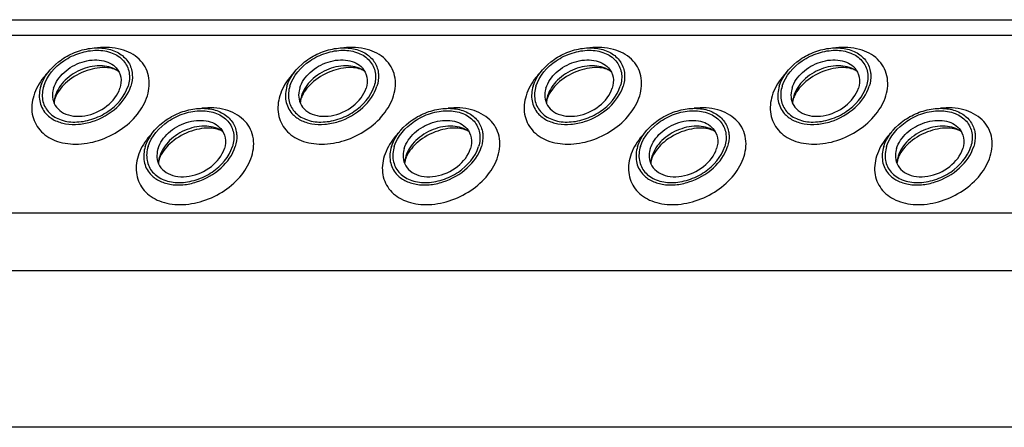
# Model space of a CAD drawing. Header units: millimetres. Extents: x 0 to 2100, y 0 to 2970.
# Tile 8 of 28: x 1673 to 1721, y 879 to 899. Entities that reach past the tile are written whole.
import ezdxf

# ---------------------------------------------------------------- set-up
doc = ezdxf.new("R2010")
doc.units = ezdxf.units.MM
doc.header["$LTSCALE"] = 193.6
doc.layers.get('0').update_dxf_attribs({"linetype": 'CONTINUOUS'})

msp = doc.modelspace()

# ---------------------------------------------------------------- linework, layer by layer
at = {"color": 7, "linetype": 'CONTINUOUS'}
for p, q in [((1520.168, 899.17), (1747.758, 899.17)), ((1757.474, 879.372), (1529.884, 879.372))]:
    msp.add_line(p, q, dxfattribs=at)
at = {"color": 9, "linetype": 'CONTINUOUS'}
for p, q in [((1520.54, 898.413), (1748.13, 898.413)), ((1524.768, 889.797), (1752.358, 889.797)), ((1526.147, 886.987), (1753.737, 886.987))]:
    msp.add_line(p, q, dxfattribs=at)
at = {"color": 7, "linetype": 'CONTINUOUS'}
for centre, radius, start, end in [((1675.787, 895.073), 1.361, 162.7878, 168.4706), ((1687.752, 895.073), 1.361, 162.7878, 168.4706), ((1699.717, 895.073), 1.361, 162.7878, 168.4706), ((1711.682, 895.073), 1.361, 162.7878, 168.4706), ((1675.721, 895.087), 1.294, 168.5133, 169.2517), ((1687.686, 895.087), 1.294, 168.5133, 169.2517), ((1699.651, 895.087), 1.294, 168.5133, 169.2517), ((1711.616, 895.087), 1.294, 168.5133, 169.2517), ((1680.796, 892.15), 1.294, 168.5133, 169.2517), ((1680.862, 892.135), 1.361, 162.7878, 168.4706), ((1692.761, 892.15), 1.294, 168.5133, 169.2517), ((1692.827, 892.135), 1.361, 162.7878, 168.4706), ((1704.726, 892.15), 1.294, 168.5133, 169.2517), ((1704.792, 892.135), 1.361, 162.7878, 168.4706), ((1716.691, 892.15), 1.294, 168.5133, 169.2517), ((1716.756, 892.135), 1.361, 162.7878, 168.4706)]:
    msp.add_arc(centre, radius, start, end, dxfattribs=at)
for points, knots in [([(1673.785, 895.942), (1673.928, 896.405), (1674.437, 897.038), (1675.315, 897.561), (1676.074, 897.795), (1676.825, 897.824), (1677.493, 897.64), (1678.001, 897.245), (1678.172, 896.866), (1678.21, 896.675)], [0, 0, 0, 0, 0.256023, 0.397887, 0.538537, 0.670709, 0.789982, 0.897281, 1, 1, 1, 1]), ([(1673.923, 895.942), (1674.078, 896.444), (1674.673, 897.112), (1675.539, 897.527), (1676.094, 897.661), (1676.625, 897.706), (1677.243, 897.612), (1677.839, 897.226), (1678.135, 896.605), (1678.088, 896.155), (1678.022, 895.942)], [0, 0, 0, 0, 0.262644, 0.40739, 0.478548, 0.547163, 0.673046, 0.784041, 0.88848, 1, 1, 1, 1]), ([(1685.75, 895.942), (1685.893, 896.405), (1686.402, 897.038), (1687.28, 897.561), (1688.039, 897.795), (1688.79, 897.824), (1689.458, 897.64), (1689.966, 897.245), (1690.137, 896.866), (1690.175, 896.675)], [0, 0, 0, 0, 0.256023, 0.397887, 0.538537, 0.670709, 0.789982, 0.897281, 1, 1, 1, 1]), ([(1685.888, 895.942), (1686.043, 896.444), (1686.638, 897.112), (1687.504, 897.527), (1688.059, 897.661), (1688.59, 897.706), (1689.208, 897.612), (1689.804, 897.226), (1690.1, 896.605), (1690.053, 896.155), (1689.987, 895.942)], [0, 0, 0, 0, 0.262644, 0.40739, 0.478548, 0.547163, 0.673046, 0.784041, 0.88848, 1, 1, 1, 1]), ([(1697.715, 895.942), (1697.858, 896.405), (1698.367, 897.038), (1699.245, 897.561), (1700.004, 897.795), (1700.755, 897.824), (1701.423, 897.64), (1701.931, 897.245), (1702.102, 896.866), (1702.14, 896.675)], [0, 0, 0, 0, 0.256023, 0.397887, 0.538537, 0.670709, 0.789982, 0.897281, 1, 1, 1, 1]), ([(1697.853, 895.942), (1698.008, 896.444), (1698.603, 897.112), (1699.469, 897.527), (1700.024, 897.661), (1700.555, 897.706), (1701.173, 897.612), (1701.769, 897.226), (1702.065, 896.605), (1702.018, 896.155), (1701.952, 895.942)], [0, 0, 0, 0, 0.262644, 0.40739, 0.478548, 0.547163, 0.673046, 0.784041, 0.88848, 1, 1, 1, 1]), ([(1709.68, 895.942), (1709.823, 896.405), (1710.332, 897.038), (1711.21, 897.561), (1711.969, 897.795), (1712.72, 897.824), (1713.388, 897.64), (1713.896, 897.245), (1714.067, 896.866), (1714.104, 896.675)], [0, 0, 0, 0, 0.256023, 0.397887, 0.538537, 0.670709, 0.789982, 0.897281, 1, 1, 1, 1]), ([(1709.818, 895.942), (1709.973, 896.444), (1710.568, 897.112), (1711.434, 897.527), (1711.989, 897.661), (1712.52, 897.706), (1713.138, 897.612), (1713.734, 897.226), (1714.03, 896.605), (1713.983, 896.155), (1713.917, 895.942)], [0, 0, 0, 0, 0.262644, 0.40739, 0.478548, 0.547163, 0.673046, 0.784041, 0.88848, 1, 1, 1, 1]), ([(1674.407, 895.849), (1674.496, 896.139), (1674.892, 896.687), (1675.614, 897.094), (1676.262, 897.23), (1676.73, 897.217), (1677.143, 897.088), (1677.366, 896.922), (1677.452, 896.825)], [0, 0, 0, 0, 0.246509, 0.519762, 0.654244, 0.780195, 0.89511, 1, 1, 1, 1]), ([(1677.565, 896.662), (1677.342, 896.829), (1676.726, 897.006), (1675.95, 896.857), (1675.357, 896.559), (1674.855, 896.167), (1674.575, 895.763), (1674.487, 895.476)], [0, 0, 0, 0, 0.224625, 0.486047, 0.622957, 0.757186, 1, 1, 1, 1]), ([(1686.371, 895.849), (1686.461, 896.139), (1686.857, 896.687), (1687.578, 897.094), (1688.227, 897.23), (1688.695, 897.217), (1689.108, 897.088), (1689.331, 896.922), (1689.417, 896.825)], [0, 0, 0, 0, 0.246509, 0.519762, 0.654244, 0.780195, 0.89511, 1, 1, 1, 1]), ([(1689.53, 896.662), (1689.307, 896.829), (1688.691, 897.006), (1687.915, 896.857), (1687.322, 896.559), (1686.82, 896.167), (1686.54, 895.763), (1686.452, 895.476)], [0, 0, 0, 0, 0.224625, 0.486047, 0.622957, 0.757186, 1, 1, 1, 1]), ([(1698.336, 895.849), (1698.426, 896.139), (1698.822, 896.687), (1699.543, 897.094), (1700.192, 897.23), (1700.66, 897.217), (1701.073, 897.088), (1701.296, 896.922), (1701.382, 896.825)], [0, 0, 0, 0, 0.246509, 0.519762, 0.654244, 0.780195, 0.89511, 1, 1, 1, 1]), ([(1701.495, 896.662), (1701.272, 896.829), (1700.656, 897.006), (1699.879, 896.857), (1699.287, 896.559), (1698.785, 896.167), (1698.505, 895.763), (1698.417, 895.476)], [0, 0, 0, 0, 0.224625, 0.486047, 0.622957, 0.757186, 1, 1, 1, 1]), ([(1710.301, 895.849), (1710.391, 896.139), (1710.786, 896.687), (1711.508, 897.094), (1712.157, 897.23), (1712.625, 897.217), (1713.038, 897.088), (1713.261, 896.922), (1713.347, 896.825)], [0, 0, 0, 0, 0.246509, 0.519762, 0.654244, 0.780195, 0.89511, 1, 1, 1, 1]), ([(1713.459, 896.662), (1713.237, 896.829), (1712.621, 897.006), (1711.844, 896.857), (1711.252, 896.559), (1710.75, 896.167), (1710.47, 895.763), (1710.382, 895.476)], [0, 0, 0, 0, 0.224625, 0.486047, 0.622957, 0.757186, 1, 1, 1, 1]), ([(1677.565, 896.662), (1677.506, 896.706), (1677.33, 896.79), (1676.812, 896.886), (1675.98, 896.745), (1675.095, 896.255), (1674.639, 895.734), (1674.516, 895.462)], [0, 0, 0, 0, 0.06197, 0.161076, 0.439025, 0.749133, 1, 1, 1, 1]), ([(1677.452, 896.825), (1677.562, 896.7), (1677.72, 896.374), (1677.682, 896.018), (1677.63, 895.849)], [0, 0, 0, 0, 0.48372, 1, 1, 1, 1]), ([(1678.21, 896.675), (1678.221, 896.617), (1678.252, 896.372), (1678.215, 896.121), (1678.16, 895.942)], [0, 0, 0, 0, 0.240827, 1, 1, 1, 1]), ([(1689.53, 896.662), (1689.471, 896.706), (1689.294, 896.79), (1688.777, 896.886), (1687.945, 896.745), (1687.06, 896.255), (1686.604, 895.734), (1686.481, 895.462)], [0, 0, 0, 0, 0.06197, 0.161076, 0.439025, 0.749133, 1, 1, 1, 1]), ([(1689.417, 896.825), (1689.526, 896.7), (1689.685, 896.374), (1689.647, 896.018), (1689.595, 895.849)], [0, 0, 0, 0, 0.48372, 1, 1, 1, 1]), ([(1690.175, 896.675), (1690.186, 896.617), (1690.217, 896.372), (1690.18, 896.121), (1690.125, 895.942)], [0, 0, 0, 0, 0.240827, 1, 1, 1, 1]), ([(1701.495, 896.662), (1701.436, 896.706), (1701.259, 896.79), (1700.742, 896.886), (1699.91, 896.745), (1699.025, 896.255), (1698.569, 895.734), (1698.446, 895.462)], [0, 0, 0, 0, 0.06197, 0.161076, 0.439025, 0.749133, 1, 1, 1, 1]), ([(1701.382, 896.825), (1701.491, 896.7), (1701.65, 896.374), (1701.612, 896.018), (1701.56, 895.849)], [0, 0, 0, 0, 0.48372, 1, 1, 1, 1]), ([(1702.14, 896.675), (1702.151, 896.617), (1702.182, 896.372), (1702.145, 896.121), (1702.09, 895.942)], [0, 0, 0, 0, 0.240827, 1, 1, 1, 1]), ([(1713.459, 896.662), (1713.4, 896.706), (1713.224, 896.79), (1712.707, 896.886), (1711.875, 896.745), (1710.99, 896.255), (1710.534, 895.734), (1710.411, 895.462)], [0, 0, 0, 0, 0.06197, 0.161076, 0.439025, 0.749133, 1, 1, 1, 1]), ([(1713.347, 896.825), (1713.456, 896.7), (1713.615, 896.374), (1713.577, 896.018), (1713.525, 895.849)], [0, 0, 0, 0, 0.48372, 1, 1, 1, 1]), ([(1714.104, 896.675), (1714.116, 896.617), (1714.147, 896.372), (1714.11, 896.121), (1714.055, 895.942)], [0, 0, 0, 0, 0.240827, 1, 1, 1, 1]), ([(1673.785, 895.942), (1673.714, 895.713), (1673.664, 895.232), (1673.876, 894.789), (1674.024, 894.621)], [0, 0, 0, 0, 0.516327, 1, 1, 1, 1]), ([(1673.923, 895.942), (1673.857, 895.729), (1673.81, 895.279), (1674.106, 894.658), (1674.703, 894.272), (1675.32, 894.178), (1675.851, 894.223), (1676.406, 894.357), (1677.272, 894.772), (1677.867, 895.44), (1678.022, 895.942)], [0, 0, 0, 0, 0.11152, 0.215959, 0.326954, 0.452837, 0.521452, 0.59261, 0.737356, 1, 1, 1, 1]), ([(1674.024, 894.621), (1674.14, 894.489), (1674.442, 894.261), (1675.002, 894.085), (1675.638, 894.066), (1676.519, 894.25), (1677.501, 894.803), (1678.038, 895.547), (1678.16, 895.942)], [0, 0, 0, 0, 0.104844, 0.2197, 0.345614, 0.480094, 0.753415, 1, 1, 1, 1]), ([(1685.75, 895.942), (1685.679, 895.713), (1685.629, 895.232), (1685.841, 894.789), (1685.989, 894.621)], [0, 0, 0, 0, 0.516327, 1, 1, 1, 1]), ([(1685.888, 895.942), (1685.822, 895.729), (1685.775, 895.279), (1686.071, 894.658), (1686.667, 894.272), (1687.285, 894.178), (1687.816, 894.223), (1688.371, 894.357), (1689.237, 894.772), (1689.832, 895.44), (1689.987, 895.942)], [0, 0, 0, 0, 0.11152, 0.215959, 0.326954, 0.452837, 0.521452, 0.59261, 0.737356, 1, 1, 1, 1]), ([(1685.989, 894.621), (1686.105, 894.489), (1686.407, 894.261), (1686.967, 894.085), (1687.603, 894.066), (1688.484, 894.25), (1689.466, 894.803), (1690.003, 895.547), (1690.125, 895.942)], [0, 0, 0, 0, 0.104844, 0.2197, 0.345614, 0.480094, 0.753415, 1, 1, 1, 1]), ([(1697.715, 895.942), (1697.644, 895.713), (1697.593, 895.232), (1697.806, 894.789), (1697.954, 894.621)], [0, 0, 0, 0, 0.516327, 1, 1, 1, 1]), ([(1697.853, 895.942), (1697.787, 895.729), (1697.74, 895.279), (1698.036, 894.658), (1698.632, 894.272), (1699.25, 894.178), (1699.781, 894.223), (1700.336, 894.357), (1701.202, 894.772), (1701.797, 895.44), (1701.952, 895.942)], [0, 0, 0, 0, 0.11152, 0.215959, 0.326954, 0.452837, 0.521452, 0.59261, 0.737356, 1, 1, 1, 1]), ([(1697.954, 894.621), (1698.07, 894.489), (1698.372, 894.261), (1698.932, 894.085), (1699.567, 894.066), (1700.449, 894.25), (1701.43, 894.803), (1701.968, 895.547), (1702.09, 895.942)], [0, 0, 0, 0, 0.104844, 0.2197, 0.345614, 0.480094, 0.753415, 1, 1, 1, 1]), ([(1709.68, 895.942), (1709.609, 895.713), (1709.558, 895.232), (1709.771, 894.789), (1709.919, 894.621)], [0, 0, 0, 0, 0.516327, 1, 1, 1, 1]), ([(1709.818, 895.942), (1709.752, 895.729), (1709.705, 895.279), (1710.001, 894.658), (1710.597, 894.272), (1711.215, 894.178), (1711.746, 894.223), (1712.301, 894.357), (1713.167, 894.772), (1713.762, 895.44), (1713.917, 895.942)], [0, 0, 0, 0, 0.11152, 0.215959, 0.326954, 0.452837, 0.521452, 0.59261, 0.737356, 1, 1, 1, 1]), ([(1709.919, 894.621), (1710.035, 894.489), (1710.337, 894.261), (1710.897, 894.085), (1711.532, 894.066), (1712.414, 894.25), (1713.395, 894.803), (1713.933, 895.547), (1714.055, 895.942)], [0, 0, 0, 0, 0.104844, 0.2197, 0.345614, 0.480094, 0.753415, 1, 1, 1, 1]), ([(1674.407, 895.849), (1674.393, 895.803), (1674.348, 895.629), (1674.344, 895.443), (1674.369, 895.312)], [0, 0, 0, 0, 0.262254, 1, 1, 1, 1]), ([(1674.369, 895.312), (1674.396, 895.171), (1674.522, 894.891), (1674.895, 894.599), (1675.388, 894.462), (1676.138, 894.491), (1677.024, 894.883), (1677.525, 895.507), (1677.63, 895.849)], [0, 0, 0, 0, 0.102966, 0.210459, 0.329939, 0.462371, 0.743357, 1, 1, 1, 1]), ([(1674.516, 895.462), (1674.511, 895.45), (1674.492, 895.406), (1674.475, 895.36), (1674.465, 895.327)], [0, 0, 0, 0, 0.268631, 1, 1, 1, 1]), ([(1686.371, 895.849), (1686.357, 895.803), (1686.313, 895.629), (1686.309, 895.443), (1686.334, 895.312)], [0, 0, 0, 0, 0.262254, 1, 1, 1, 1]), ([(1686.334, 895.312), (1686.361, 895.171), (1686.487, 894.891), (1686.86, 894.599), (1687.353, 894.462), (1688.103, 894.491), (1688.989, 894.883), (1689.49, 895.507), (1689.595, 895.849)], [0, 0, 0, 0, 0.102966, 0.210459, 0.329939, 0.462371, 0.743357, 1, 1, 1, 1]), ([(1686.481, 895.462), (1686.476, 895.45), (1686.457, 895.406), (1686.44, 895.36), (1686.429, 895.327)], [0, 0, 0, 0, 0.268631, 1, 1, 1, 1]), ([(1698.336, 895.849), (1698.322, 895.803), (1698.278, 895.629), (1698.274, 895.443), (1698.299, 895.312)], [0, 0, 0, 0, 0.262254, 1, 1, 1, 1]), ([(1698.299, 895.312), (1698.326, 895.171), (1698.452, 894.891), (1698.825, 894.599), (1699.317, 894.462), (1700.068, 894.491), (1700.954, 894.883), (1701.455, 895.507), (1701.56, 895.849)], [0, 0, 0, 0, 0.102966, 0.210459, 0.329939, 0.462371, 0.743357, 1, 1, 1, 1]), ([(1698.446, 895.462), (1698.441, 895.45), (1698.421, 895.406), (1698.405, 895.36), (1698.394, 895.327)], [0, 0, 0, 0, 0.268631, 1, 1, 1, 1]), ([(1710.301, 895.849), (1710.287, 895.803), (1710.243, 895.629), (1710.239, 895.443), (1710.264, 895.312)], [0, 0, 0, 0, 0.262254, 1, 1, 1, 1]), ([(1710.264, 895.312), (1710.291, 895.171), (1710.417, 894.891), (1710.79, 894.599), (1711.282, 894.462), (1712.033, 894.491), (1712.919, 894.883), (1713.419, 895.507), (1713.525, 895.849)], [0, 0, 0, 0, 0.102966, 0.210459, 0.329939, 0.462371, 0.743357, 1, 1, 1, 1]), ([(1710.411, 895.462), (1710.406, 895.45), (1710.386, 895.406), (1710.37, 895.36), (1710.359, 895.327)], [0, 0, 0, 0, 0.268631, 1, 1, 1, 1]), ([(1674.465, 895.327), (1674.458, 895.307), (1674.44, 895.24), (1674.429, 895.171), (1674.429, 895.123)], [0, 0, 0, 0, 0.304395, 1, 1, 1, 1]), ([(1686.429, 895.327), (1686.423, 895.307), (1686.405, 895.24), (1686.394, 895.171), (1686.394, 895.123)], [0, 0, 0, 0, 0.304395, 1, 1, 1, 1]), ([(1698.394, 895.327), (1698.388, 895.307), (1698.37, 895.24), (1698.359, 895.171), (1698.359, 895.123)], [0, 0, 0, 0, 0.304395, 1, 1, 1, 1]), ([(1710.359, 895.327), (1710.353, 895.307), (1710.335, 895.24), (1710.324, 895.171), (1710.324, 895.123)], [0, 0, 0, 0, 0.304395, 1, 1, 1, 1]), ([(1678.86, 893.004), (1679.003, 893.468), (1679.511, 894.101), (1680.389, 894.623), (1681.149, 894.858), (1681.9, 894.887), (1682.568, 894.703), (1683.075, 894.307), (1683.247, 893.928), (1683.284, 893.738)], [0, 0, 0, 0, 0.256023, 0.397887, 0.538537, 0.670709, 0.789982, 0.897281, 1, 1, 1, 1]), ([(1678.998, 893.004), (1679.153, 893.506), (1679.748, 894.175), (1680.614, 894.589), (1681.169, 894.724), (1681.7, 894.769), (1682.317, 894.674), (1682.914, 894.288), (1683.21, 893.667), (1683.163, 893.217), (1683.097, 893.004)], [0, 0, 0, 0, 0.262644, 0.40739, 0.478548, 0.547163, 0.673046, 0.784041, 0.88848, 1, 1, 1, 1]), ([(1690.825, 893.004), (1690.968, 893.468), (1691.476, 894.101), (1692.354, 894.623), (1693.114, 894.858), (1693.865, 894.887), (1694.533, 894.703), (1695.04, 894.307), (1695.212, 893.928), (1695.249, 893.738)], [0, 0, 0, 0, 0.256023, 0.397887, 0.538537, 0.670709, 0.789982, 0.897281, 1, 1, 1, 1]), ([(1690.963, 893.004), (1691.118, 893.506), (1691.713, 894.175), (1692.579, 894.589), (1693.134, 894.724), (1693.665, 894.769), (1694.282, 894.674), (1694.879, 894.288), (1695.175, 893.667), (1695.127, 893.217), (1695.062, 893.004)], [0, 0, 0, 0, 0.262644, 0.40739, 0.478548, 0.547163, 0.673046, 0.784041, 0.88848, 1, 1, 1, 1]), ([(1702.79, 893.004), (1702.933, 893.468), (1703.441, 894.101), (1704.319, 894.623), (1705.079, 894.858), (1705.83, 894.887), (1706.498, 894.703), (1707.005, 894.307), (1707.177, 893.928), (1707.214, 893.738)], [0, 0, 0, 0, 0.256023, 0.397887, 0.538537, 0.670709, 0.789982, 0.897281, 1, 1, 1, 1]), ([(1702.928, 893.004), (1703.083, 893.506), (1703.678, 894.175), (1704.543, 894.589), (1705.099, 894.724), (1705.63, 894.769), (1706.247, 894.674), (1706.844, 894.288), (1707.14, 893.667), (1707.092, 893.217), (1707.027, 893.004)], [0, 0, 0, 0, 0.262644, 0.40739, 0.478548, 0.547163, 0.673046, 0.784041, 0.88848, 1, 1, 1, 1]), ([(1714.755, 893.004), (1714.898, 893.468), (1715.406, 894.101), (1716.284, 894.623), (1717.044, 894.858), (1717.795, 894.887), (1718.463, 894.703), (1718.97, 894.307), (1719.142, 893.928), (1719.179, 893.738)], [0, 0, 0, 0, 0.256023, 0.397887, 0.538537, 0.670709, 0.789982, 0.897281, 1, 1, 1, 1]), ([(1714.893, 893.004), (1715.048, 893.506), (1715.643, 894.175), (1716.508, 894.589), (1717.064, 894.724), (1717.594, 894.769), (1718.212, 894.674), (1718.809, 894.288), (1719.105, 893.667), (1719.057, 893.217), (1718.991, 893.004)], [0, 0, 0, 0, 0.262644, 0.40739, 0.478548, 0.547163, 0.673046, 0.784041, 0.88848, 1, 1, 1, 1]), ([(1679.481, 892.911), (1679.571, 893.202), (1679.966, 893.749), (1680.688, 894.157), (1681.337, 894.293), (1681.805, 894.28), (1682.218, 894.151), (1682.441, 893.984), (1682.527, 893.887)], [0, 0, 0, 0, 0.246509, 0.519762, 0.654244, 0.780195, 0.89511, 1, 1, 1, 1]), ([(1691.446, 892.911), (1691.536, 893.202), (1691.931, 893.749), (1692.653, 894.157), (1693.302, 894.293), (1693.77, 894.28), (1694.183, 894.151), (1694.406, 893.984), (1694.492, 893.887)], [0, 0, 0, 0, 0.246509, 0.519762, 0.654244, 0.780195, 0.89511, 1, 1, 1, 1]), ([(1703.411, 892.911), (1703.501, 893.202), (1703.896, 893.749), (1704.618, 894.157), (1705.267, 894.293), (1705.735, 894.28), (1706.148, 894.151), (1706.371, 893.984), (1706.456, 893.887)], [0, 0, 0, 0, 0.246509, 0.519762, 0.654244, 0.780195, 0.89511, 1, 1, 1, 1]), ([(1715.376, 892.911), (1715.466, 893.202), (1715.861, 893.749), (1716.583, 894.157), (1717.232, 894.293), (1717.7, 894.28), (1718.113, 894.151), (1718.336, 893.984), (1718.421, 893.887)], [0, 0, 0, 0, 0.246509, 0.519762, 0.654244, 0.780195, 0.89511, 1, 1, 1, 1]), ([(1682.639, 893.725), (1682.417, 893.891), (1681.801, 894.069), (1681.024, 893.92), (1680.432, 893.622), (1679.93, 893.23), (1679.65, 892.825), (1679.562, 892.538)], [0, 0, 0, 0, 0.224625, 0.486047, 0.622957, 0.757186, 1, 1, 1, 1]), ([(1682.639, 893.725), (1682.58, 893.769), (1682.404, 893.852), (1681.887, 893.948), (1681.055, 893.807), (1680.17, 893.318), (1679.714, 892.796), (1679.591, 892.524)], [0, 0, 0, 0, 0.06197, 0.161076, 0.439025, 0.749133, 1, 1, 1, 1]), ([(1682.527, 893.887), (1682.636, 893.763), (1682.795, 893.436), (1682.757, 893.08), (1682.705, 892.911)], [0, 0, 0, 0, 0.48372, 1, 1, 1, 1]), ([(1683.284, 893.738), (1683.296, 893.679), (1683.326, 893.434), (1683.29, 893.183), (1683.235, 893.004)], [0, 0, 0, 0, 0.240827, 1, 1, 1, 1]), ([(1694.604, 893.725), (1694.382, 893.891), (1693.766, 894.069), (1692.989, 893.92), (1692.397, 893.622), (1691.894, 893.23), (1691.615, 892.825), (1691.526, 892.538)], [0, 0, 0, 0, 0.224625, 0.486047, 0.622957, 0.757186, 1, 1, 1, 1]), ([(1694.604, 893.725), (1694.545, 893.769), (1694.369, 893.852), (1693.852, 893.948), (1693.02, 893.807), (1692.135, 893.318), (1691.679, 892.796), (1691.556, 892.524)], [0, 0, 0, 0, 0.06197, 0.161076, 0.439025, 0.749133, 1, 1, 1, 1]), ([(1694.492, 893.887), (1694.601, 893.763), (1694.759, 893.436), (1694.722, 893.08), (1694.67, 892.911)], [0, 0, 0, 0, 0.48372, 1, 1, 1, 1]), ([(1695.249, 893.738), (1695.261, 893.679), (1695.291, 893.434), (1695.255, 893.183), (1695.2, 893.004)], [0, 0, 0, 0, 0.240827, 1, 1, 1, 1]), ([(1706.569, 893.725), (1706.347, 893.891), (1705.731, 894.069), (1704.954, 893.92), (1704.362, 893.622), (1703.859, 893.23), (1703.58, 892.825), (1703.491, 892.538)], [0, 0, 0, 0, 0.224625, 0.486047, 0.622957, 0.757186, 1, 1, 1, 1]), ([(1706.569, 893.725), (1706.51, 893.769), (1706.334, 893.852), (1705.817, 893.948), (1704.985, 893.807), (1704.1, 893.318), (1703.643, 892.796), (1703.521, 892.524)], [0, 0, 0, 0, 0.06197, 0.161076, 0.439025, 0.749133, 1, 1, 1, 1]), ([(1706.456, 893.887), (1706.566, 893.763), (1706.724, 893.436), (1706.687, 893.08), (1706.635, 892.911)], [0, 0, 0, 0, 0.48372, 1, 1, 1, 1]), ([(1707.214, 893.738), (1707.226, 893.679), (1707.256, 893.434), (1707.22, 893.183), (1707.165, 893.004)], [0, 0, 0, 0, 0.240827, 1, 1, 1, 1]), ([(1718.534, 893.725), (1718.312, 893.891), (1717.696, 894.069), (1716.919, 893.92), (1716.327, 893.622), (1715.824, 893.23), (1715.545, 892.825), (1715.456, 892.538)], [0, 0, 0, 0, 0.224625, 0.486047, 0.622957, 0.757186, 1, 1, 1, 1]), ([(1718.534, 893.725), (1718.475, 893.769), (1718.299, 893.852), (1717.782, 893.948), (1716.95, 893.807), (1716.065, 893.318), (1715.608, 892.796), (1715.486, 892.524)], [0, 0, 0, 0, 0.06197, 0.161076, 0.439025, 0.749133, 1, 1, 1, 1]), ([(1718.421, 893.887), (1718.531, 893.763), (1718.689, 893.436), (1718.652, 893.08), (1718.6, 892.911)], [0, 0, 0, 0, 0.48372, 1, 1, 1, 1]), ([(1719.179, 893.738), (1719.191, 893.679), (1719.221, 893.434), (1719.185, 893.183), (1719.13, 893.004)], [0, 0, 0, 0, 0.240827, 1, 1, 1, 1]), ([(1678.86, 893.004), (1678.789, 892.776), (1678.738, 892.294), (1678.951, 891.852), (1679.099, 891.684)], [0, 0, 0, 0, 0.516327, 1, 1, 1, 1]), ([(1678.998, 893.004), (1678.932, 892.791), (1678.885, 892.342), (1679.181, 891.721), (1679.777, 891.335), (1680.395, 891.24), (1680.925, 891.285), (1681.481, 891.42), (1682.347, 891.834), (1682.942, 892.503), (1683.097, 893.004)], [0, 0, 0, 0, 0.11152, 0.215959, 0.326954, 0.452837, 0.521452, 0.59261, 0.737356, 1, 1, 1, 1]), ([(1679.099, 891.684), (1679.214, 891.551), (1679.516, 891.324), (1680.077, 891.148), (1680.712, 891.129), (1681.594, 891.313), (1682.575, 891.866), (1683.113, 892.61), (1683.235, 893.004)], [0, 0, 0, 0, 0.104844, 0.2197, 0.345614, 0.480094, 0.753415, 1, 1, 1, 1]), ([(1679.481, 892.911), (1679.467, 892.866), (1679.423, 892.691), (1679.419, 892.505), (1679.444, 892.374)], [0, 0, 0, 0, 0.262254, 1, 1, 1, 1]), ([(1679.444, 892.374), (1679.471, 892.234), (1679.597, 891.954), (1679.97, 891.661), (1680.462, 891.524), (1681.213, 891.554), (1682.099, 891.945), (1682.599, 892.57), (1682.705, 892.911)], [0, 0, 0, 0, 0.102966, 0.210459, 0.329939, 0.462371, 0.743357, 1, 1, 1, 1]), ([(1690.825, 893.004), (1690.754, 892.776), (1690.703, 892.294), (1690.916, 891.852), (1691.064, 891.684)], [0, 0, 0, 0, 0.516327, 1, 1, 1, 1]), ([(1690.963, 893.004), (1690.897, 892.791), (1690.85, 892.342), (1691.146, 891.721), (1691.742, 891.335), (1692.36, 891.24), (1692.89, 891.285), (1693.446, 891.42), (1694.312, 891.834), (1694.907, 892.503), (1695.062, 893.004)], [0, 0, 0, 0, 0.11152, 0.215959, 0.326954, 0.452837, 0.521452, 0.59261, 0.737356, 1, 1, 1, 1]), ([(1691.064, 891.684), (1691.179, 891.551), (1691.481, 891.324), (1692.042, 891.148), (1692.677, 891.129), (1693.559, 891.313), (1694.54, 891.866), (1695.078, 892.61), (1695.2, 893.004)], [0, 0, 0, 0, 0.104844, 0.2197, 0.345614, 0.480094, 0.753415, 1, 1, 1, 1]), ([(1691.446, 892.911), (1691.432, 892.866), (1691.388, 892.691), (1691.384, 892.505), (1691.409, 892.374)], [0, 0, 0, 0, 0.262254, 1, 1, 1, 1]), ([(1691.409, 892.374), (1691.436, 892.234), (1691.561, 891.954), (1691.935, 891.661), (1692.427, 891.524), (1693.178, 891.554), (1694.064, 891.945), (1694.564, 892.57), (1694.67, 892.911)], [0, 0, 0, 0, 0.102966, 0.210459, 0.329939, 0.462371, 0.743357, 1, 1, 1, 1]), ([(1702.79, 893.004), (1702.719, 892.776), (1702.668, 892.294), (1702.881, 891.852), (1703.029, 891.684)], [0, 0, 0, 0, 0.516327, 1, 1, 1, 1]), ([(1702.928, 893.004), (1702.862, 892.791), (1702.814, 892.342), (1703.111, 891.721), (1703.707, 891.335), (1704.325, 891.24), (1704.855, 891.285), (1705.411, 891.42), (1706.277, 891.834), (1706.872, 892.503), (1707.027, 893.004)], [0, 0, 0, 0, 0.11152, 0.215959, 0.326954, 0.452837, 0.521452, 0.59261, 0.737356, 1, 1, 1, 1]), ([(1703.029, 891.684), (1703.144, 891.551), (1703.446, 891.324), (1704.007, 891.148), (1704.642, 891.129), (1705.524, 891.313), (1706.505, 891.866), (1707.043, 892.61), (1707.165, 893.004)], [0, 0, 0, 0, 0.104844, 0.2197, 0.345614, 0.480094, 0.753415, 1, 1, 1, 1]), ([(1703.411, 892.911), (1703.397, 892.866), (1703.353, 892.691), (1703.349, 892.505), (1703.374, 892.374)], [0, 0, 0, 0, 0.262254, 1, 1, 1, 1]), ([(1703.374, 892.374), (1703.401, 892.234), (1703.526, 891.954), (1703.9, 891.661), (1704.392, 891.524), (1705.143, 891.554), (1706.029, 891.945), (1706.529, 892.57), (1706.635, 892.911)], [0, 0, 0, 0, 0.102966, 0.210459, 0.329939, 0.462371, 0.743357, 1, 1, 1, 1]), ([(1714.755, 893.004), (1714.684, 892.776), (1714.633, 892.294), (1714.846, 891.852), (1714.993, 891.684)], [0, 0, 0, 0, 0.516327, 1, 1, 1, 1]), ([(1714.893, 893.004), (1714.827, 892.791), (1714.779, 892.342), (1715.075, 891.721), (1715.672, 891.335), (1716.29, 891.24), (1716.82, 891.285), (1717.376, 891.42), (1718.242, 891.834), (1718.836, 892.503), (1718.991, 893.004)], [0, 0, 0, 0, 0.11152, 0.215959, 0.326954, 0.452837, 0.521452, 0.59261, 0.737356, 1, 1, 1, 1]), ([(1714.993, 891.684), (1715.109, 891.551), (1715.411, 891.324), (1715.972, 891.148), (1716.607, 891.129), (1717.489, 891.313), (1718.47, 891.866), (1719.008, 892.61), (1719.13, 893.004)], [0, 0, 0, 0, 0.104844, 0.2197, 0.345614, 0.480094, 0.753415, 1, 1, 1, 1]), ([(1715.376, 892.911), (1715.362, 892.866), (1715.318, 892.691), (1715.314, 892.505), (1715.339, 892.374)], [0, 0, 0, 0, 0.262254, 1, 1, 1, 1]), ([(1715.339, 892.374), (1715.366, 892.234), (1715.491, 891.954), (1715.865, 891.661), (1716.357, 891.524), (1717.108, 891.554), (1717.994, 891.945), (1718.494, 892.57), (1718.6, 892.911)], [0, 0, 0, 0, 0.102966, 0.210459, 0.329939, 0.462371, 0.743357, 1, 1, 1, 1]), ([(1679.539, 892.389), (1679.533, 892.369), (1679.515, 892.303), (1679.504, 892.234), (1679.503, 892.186)], [0, 0, 0, 0, 0.304395, 1, 1, 1, 1]), ([(1679.591, 892.524), (1679.586, 892.512), (1679.566, 892.468), (1679.55, 892.423), (1679.539, 892.389)], [0, 0, 0, 0, 0.268631, 1, 1, 1, 1]), ([(1691.504, 892.389), (1691.498, 892.369), (1691.48, 892.303), (1691.469, 892.234), (1691.468, 892.186)], [0, 0, 0, 0, 0.304395, 1, 1, 1, 1]), ([(1691.556, 892.524), (1691.55, 892.512), (1691.531, 892.468), (1691.515, 892.423), (1691.504, 892.389)], [0, 0, 0, 0, 0.268631, 1, 1, 1, 1]), ([(1703.469, 892.389), (1703.463, 892.369), (1703.445, 892.303), (1703.434, 892.234), (1703.433, 892.186)], [0, 0, 0, 0, 0.304395, 1, 1, 1, 1]), ([(1703.521, 892.524), (1703.515, 892.512), (1703.496, 892.468), (1703.48, 892.423), (1703.469, 892.389)], [0, 0, 0, 0, 0.268631, 1, 1, 1, 1]), ([(1715.434, 892.389), (1715.428, 892.369), (1715.41, 892.303), (1715.399, 892.234), (1715.398, 892.186)], [0, 0, 0, 0, 0.304395, 1, 1, 1, 1]), ([(1715.486, 892.524), (1715.48, 892.512), (1715.461, 892.468), (1715.444, 892.423), (1715.434, 892.389)], [0, 0, 0, 0, 0.268631, 1, 1, 1, 1])]:
    msp.add_open_spline(points, degree=3, knots=knots, dxfattribs=at)
at = {"color": 9, "linetype": 'CONTINUOUS'}
for points, knots in [([(1678.965, 895.476), (1679.061, 895.786), (1679.102, 896.293), (1678.87, 896.893), (1678.467, 897.406), (1677.655, 897.819), (1676.921, 897.847), (1676.541, 897.803)], [0, 0, 0, 0, 0.240665, 0.354769, 0.469832, 0.716834, 1, 1, 1, 1]), ([(1690.93, 895.476), (1691.025, 895.786), (1691.067, 896.293), (1690.835, 896.893), (1690.432, 897.406), (1689.62, 897.819), (1688.886, 897.847), (1688.506, 897.803)], [0, 0, 0, 0, 0.240665, 0.354769, 0.469832, 0.716834, 1, 1, 1, 1]), ([(1702.894, 895.476), (1702.99, 895.786), (1703.032, 896.293), (1702.8, 896.893), (1702.397, 897.406), (1701.585, 897.819), (1700.851, 897.847), (1700.471, 897.803)], [0, 0, 0, 0, 0.240665, 0.354769, 0.469832, 0.716834, 1, 1, 1, 1]), ([(1714.859, 895.476), (1714.955, 895.786), (1714.997, 896.293), (1714.765, 896.893), (1714.362, 897.406), (1713.549, 897.819), (1712.816, 897.847), (1712.436, 897.803)], [0, 0, 0, 0, 0.240665, 0.354769, 0.469832, 0.716834, 1, 1, 1, 1]), ([(1674.158, 896.637), (1674.073, 896.55), (1673.77, 896.207), (1673.538, 895.797), (1673.438, 895.476)], [0, 0, 0, 0, 0.264813, 1, 1, 1, 1]), ([(1686.123, 896.637), (1686.038, 896.55), (1685.735, 896.207), (1685.502, 895.797), (1685.403, 895.476)], [0, 0, 0, 0, 0.264813, 1, 1, 1, 1]), ([(1698.088, 896.637), (1698.003, 896.55), (1697.7, 896.207), (1697.467, 895.797), (1697.368, 895.476)], [0, 0, 0, 0, 0.264813, 1, 1, 1, 1]), ([(1710.052, 896.637), (1709.968, 896.55), (1709.665, 896.207), (1709.432, 895.797), (1709.333, 895.476)], [0, 0, 0, 0, 0.264813, 1, 1, 1, 1]), ([(1673.438, 895.476), (1673.349, 895.188), (1673.285, 894.582), (1673.684, 893.745), (1674.489, 893.224), (1675.513, 893.068), (1676.619, 893.257), (1677.66, 893.762), (1678.498, 894.509), (1678.864, 895.15), (1678.965, 895.476)], [0, 0, 0, 0, 0.111157, 0.215255, 0.325888, 0.451362, 0.590271, 0.734546, 0.873873, 1, 1, 1, 1]), ([(1685.403, 895.476), (1685.314, 895.188), (1685.25, 894.582), (1685.649, 893.745), (1686.454, 893.224), (1687.478, 893.068), (1688.584, 893.257), (1689.625, 893.762), (1690.463, 894.509), (1690.829, 895.15), (1690.93, 895.476)], [0, 0, 0, 0, 0.111157, 0.215255, 0.325888, 0.451362, 0.590271, 0.734546, 0.873873, 1, 1, 1, 1]), ([(1697.368, 895.476), (1697.279, 895.188), (1697.215, 894.582), (1697.614, 893.745), (1698.419, 893.224), (1699.443, 893.068), (1700.549, 893.257), (1701.59, 893.762), (1702.428, 894.509), (1702.794, 895.15), (1702.894, 895.476)], [0, 0, 0, 0, 0.111157, 0.215255, 0.325888, 0.451362, 0.590271, 0.734546, 0.873873, 1, 1, 1, 1]), ([(1709.333, 895.476), (1709.244, 895.188), (1709.18, 894.582), (1709.579, 893.745), (1710.384, 893.224), (1711.408, 893.068), (1712.513, 893.257), (1713.555, 893.762), (1714.393, 894.509), (1714.759, 895.15), (1714.859, 895.476)], [0, 0, 0, 0, 0.111157, 0.215255, 0.325888, 0.451362, 0.590271, 0.734546, 0.873873, 1, 1, 1, 1]), ([(1684.039, 892.538), (1684.135, 892.849), (1684.177, 893.356), (1683.945, 893.955), (1683.542, 894.468), (1682.729, 894.881), (1681.996, 894.909), (1681.616, 894.866)], [0, 0, 0, 0, 0.240665, 0.354769, 0.469832, 0.716834, 1, 1, 1, 1]), ([(1696.004, 892.538), (1696.1, 892.849), (1696.142, 893.356), (1695.91, 893.955), (1695.507, 894.468), (1694.694, 894.881), (1693.961, 894.909), (1693.581, 894.866)], [0, 0, 0, 0, 0.240665, 0.354769, 0.469832, 0.716834, 1, 1, 1, 1]), ([(1707.969, 892.538), (1708.065, 892.849), (1708.107, 893.356), (1707.875, 893.955), (1707.472, 894.468), (1706.659, 894.881), (1705.926, 894.909), (1705.546, 894.866)], [0, 0, 0, 0, 0.240665, 0.354769, 0.469832, 0.716834, 1, 1, 1, 1]), ([(1719.934, 892.538), (1720.03, 892.849), (1720.071, 893.356), (1719.84, 893.955), (1719.437, 894.468), (1718.624, 894.881), (1717.891, 894.909), (1717.511, 894.866)], [0, 0, 0, 0, 0.240665, 0.354769, 0.469832, 0.716834, 1, 1, 1, 1]), ([(1679.232, 893.699), (1679.148, 893.612), (1678.845, 893.27), (1678.612, 892.86), (1678.513, 892.538)], [0, 0, 0, 0, 0.264813, 1, 1, 1, 1]), ([(1691.197, 893.699), (1691.113, 893.612), (1690.81, 893.27), (1690.577, 892.86), (1690.478, 892.538)], [0, 0, 0, 0, 0.264813, 1, 1, 1, 1]), ([(1703.162, 893.699), (1703.078, 893.612), (1702.775, 893.27), (1702.542, 892.86), (1702.443, 892.538)], [0, 0, 0, 0, 0.264813, 1, 1, 1, 1]), ([(1715.127, 893.699), (1715.043, 893.612), (1714.74, 893.27), (1714.507, 892.86), (1714.408, 892.538)], [0, 0, 0, 0, 0.264813, 1, 1, 1, 1]), ([(1678.513, 892.538), (1678.424, 892.251), (1678.36, 891.645), (1678.759, 890.807), (1679.564, 890.287), (1680.588, 890.13), (1681.693, 890.32), (1682.735, 890.824), (1683.573, 891.572), (1683.939, 892.212), (1684.039, 892.538)], [0, 0, 0, 0, 0.111157, 0.215255, 0.325888, 0.451362, 0.590271, 0.734546, 0.873873, 1, 1, 1, 1]), ([(1690.478, 892.538), (1690.389, 892.251), (1690.325, 891.645), (1690.724, 890.807), (1691.529, 890.287), (1692.553, 890.13), (1693.658, 890.32), (1694.7, 890.824), (1695.538, 891.572), (1695.904, 892.212), (1696.004, 892.538)], [0, 0, 0, 0, 0.111157, 0.215255, 0.325888, 0.451362, 0.590271, 0.734546, 0.873873, 1, 1, 1, 1]), ([(1702.443, 892.538), (1702.354, 892.251), (1702.29, 891.645), (1702.689, 890.807), (1703.494, 890.287), (1704.518, 890.13), (1705.623, 890.32), (1706.665, 890.824), (1707.503, 891.572), (1707.868, 892.212), (1707.969, 892.538)], [0, 0, 0, 0, 0.111157, 0.215255, 0.325888, 0.451362, 0.590271, 0.734546, 0.873873, 1, 1, 1, 1]), ([(1714.408, 892.538), (1714.319, 892.251), (1714.255, 891.645), (1714.654, 890.807), (1715.459, 890.287), (1716.483, 890.13), (1717.588, 890.32), (1718.63, 890.824), (1719.468, 891.572), (1719.833, 892.212), (1719.934, 892.538)], [0, 0, 0, 0, 0.111157, 0.215255, 0.325888, 0.451362, 0.590271, 0.734546, 0.873873, 1, 1, 1, 1])]:
    msp.add_open_spline(points, degree=3, knots=knots, dxfattribs=at)
at = {"color": 7, "linetype": 'CONTINUOUS'}
for points in [[(1674.45, 895.329), (1674.437, 895.261), (1674.43, 895.192), (1674.429, 895.123)], [(1686.415, 895.329), (1686.402, 895.261), (1686.395, 895.192), (1686.394, 895.123)], [(1698.38, 895.329), (1698.367, 895.261), (1698.36, 895.192), (1698.359, 895.123)], [(1710.345, 895.329), (1710.332, 895.261), (1710.325, 895.192), (1710.324, 895.123)], [(1679.525, 892.391), (1679.512, 892.324), (1679.505, 892.255), (1679.503, 892.186)], [(1691.49, 892.391), (1691.477, 892.324), (1691.469, 892.255), (1691.468, 892.186)], [(1703.455, 892.391), (1703.442, 892.324), (1703.434, 892.255), (1703.433, 892.186)], [(1715.42, 892.391), (1715.407, 892.324), (1715.399, 892.255), (1715.398, 892.186)]]:
    msp.add_open_spline(points, degree=3, dxfattribs=at)

doc.saveas('drawing.dxf')
